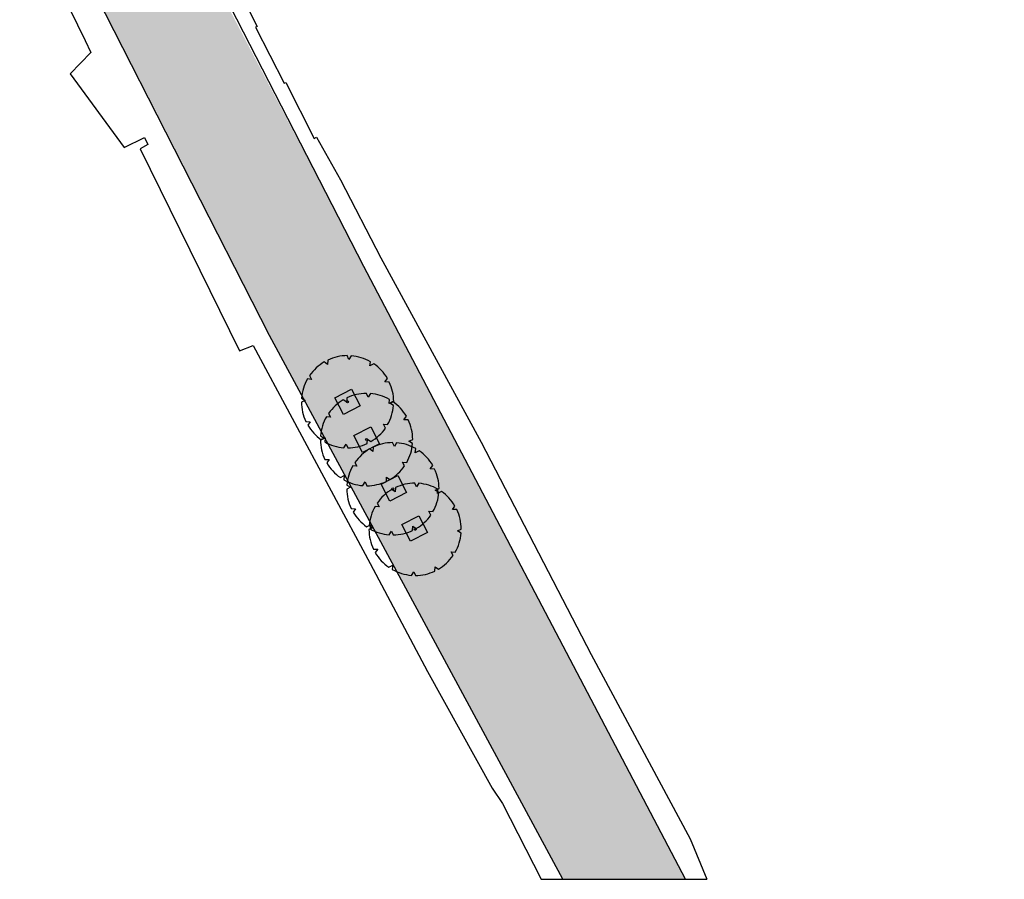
# Model space of a CAD drawing. Header units: metres. Extents: x 233585 to 233911, y 556986 to 557213.
# Tile 5 of 58: x 233813 to 233891, y 556996 to 557064. Entities that reach past the tile are written whole.
import ezdxf

# ---------------------------------------------------------------- set-up
doc = ezdxf.new("R2010")
doc.units = ezdxf.units.M
doc.layers.add('_D_Bomen1', color=7, linetype='Continuous', true_color=0x12f429)
for name, color, linetype in [('_D_Buildings', 4, 'Continuous'), ('_D_Design lines', 5, 'Continuous'), ('_D_Hatch_Brick', 7, 'Continuous'), ('_D_Hatches_materials', 253, 'Continuous'), ('_D_meub boomrooster', 1, 'Continuous')]:
    doc.layers.add(name, color=color, linetype=linetype)

# ---------------------------------------------------------------- blocks, each defined once
blk = doc.blocks.new('*U2')
at = {"color": 0, "linetype": 'ByBlock', "lineweight": -2}
for p, q in [((-182.5, 316.1), (-181.2, 282)), ((-15.9, 334.8), (-31.8, 363.7)), ((0, 365), (-15.9, 334.8)), ((153.7, 297.9), (154.3, 330.8)), ((182.5, 316.1), (153.7, 297.9)), ((-181.2, 282), (-209.4, 299)), ((-316.1, 182.5), (-297.9, 153.7)), ((282, 181.2), (299, 209.4)), ((316.1, 182.5), (282, 181.2)), ((-297.9, 153.7), (-330.8, 154.3)), ((-365, 0), (-334.8, -15.9)), ((334.8, 15.9), (363.7, 31.8)), ((365, 0), (334.8, 15.9)), ((-334.8, -15.9), (-363.7, -31.8)), ((316.1, -182.5), (297.9, -153.7)), ((297.9, -153.7), (330.8, -154.3)), ((-316.1, -182.5), (-282, -181.2)), ((-282, -181.2), (-299, -209.4)), ((-182.5, -316.1), (-153.7, -297.9)), ((-153.7, -297.9), (-154.3, -330.8)), ((182.5, -316.1), (181.2, -282)), ((181.2, -282), (209.4, -299)), ((0, -365), (15.9, -334.8)), ((15.9, -334.8), (31.8, -363.7))]:
    blk.add_line(p, q, dxfattribs=at)
blk.add_circle((0, 0), 7.61, dxfattribs=at)
for start, end in [(95, 120), (65, 90), (35, 60), (125, 150), (5, 30), (155, 180), (185, 210), (335, 359.99994), (215, 240), (305, 330), (245, 270), (275, 300)]:
    blk.add_arc((0, 0), 365, start, end, dxfattribs=at)
blk = doc.blocks.new('Boomroster')
at = {"layer": '_D_meub boomrooster', "true_color": 0xffffff}
h = blk.add_hatch(color=7, dxfattribs=at)
h.dxf.hatch_style = 1
h.paths.add_polyline_path([(49.842, 0.25), (48.342, 0.25), (48.342, 1.75), (49.842, 1.75)])
at = {"layer": '_D_meub boomrooster'}
blk.add_lwpolyline([(49.842, 0.25), (48.342, 0.25), (48.342, 1.75), (49.842, 1.75)], close=True, dxfattribs=at)

msp = doc.modelspace()

# ---------------------------------------------------------------- hatches: boundary and pattern name
at = {"layer": '_D_Hatch_Brick', "true_color": 0xe7d8d3}
h = msp.add_hatch(dxfattribs=at)
h.set_pattern_fill('207_69_KEPERV', color=254, scale=0.001, angle=90, pattern_type=2)
h.set_pattern_definition([(115.32957, (233765.316856, 557067.03655), (-0.09188635, 0.03284658), [0.276, -0.069, -0.069]), (205.32957, (233765.37922, 557067.06607), (-0.09188635, 0.03284658), [0.276, -0.138])])
edge = h.paths.add_edge_path()
edge.add_line((233755.843, 557059.831), (233755.839, 557059.828))
edge.add_line((233755.839, 557059.828), (233756.161, 557059.444))
edge.add_line((233756.161, 557059.444), (233758.415, 557056.694))
edge.add_arc((233770.281, 557040.594), 20, 115.32957, 126.38949, ccw=False)
edge.add_line((233761.724, 557058.671), (233818.575, 557085.664))
edge.add_line((233818.575, 557085.664), (233818.575, 557085.664))
edge.add_line((233818.575, 557085.664), (233814.861, 557093.531))
edge.add_line((233814.861, 557093.531), (233811.942, 557092.15))
edge.add_line((233811.942, 557092.15), (233810.32, 557095.336))
edge.add_line((233810.32, 557095.336), (233807.034, 557093.66))
edge.add_line((233807.034, 557093.66), (233811.116, 557085.652))
edge.add_line((233811.116, 557085.652), (233760.561, 557061.722))
edge.add_line((233760.561, 557061.722), (233756.45, 557076.697))
edge.add_line((233756.45, 557076.697), (233751.383, 557075.309))
edge.add_line((233751.383, 557075.309), (233751.383, 557075.308))
edge.add_line((233751.383, 557075.308), (233752.97, 557069.575))
edge.add_arc((233752.19, 557065.542), 4.108, -50.46788, 79.06023, ccw=False)
edge.add_line((233754.805, 557062.374), (233740.351, 557050.525))
edge.add_line((233740.351, 557050.525), (233740.998, 557049.762))
edge.add_line((233740.998, 557049.762), (233754.813, 557061.088))
edge.add_line((233754.813, 557061.088), (233755.843, 557059.831))
h = msp.add_hatch(dxfattribs=at)
h.set_pattern_fill('207_69_KEPERV', color=254, scale=0.001, angle=90, pattern_type=2)
h.set_pattern_definition([(90, (0, 0), (-0.069, 0.069), [0.276, -0.069, -0.069]), (180, (0.069, -4e-18), (-0.069, 0.069), [0.276, -0.138])])
h.paths.add_polyline_path([(233821.103, 557081.021), (233816.602, 557078.711), (233865.461, 556995.634), (233823.966, 557074.831)])
h.paths.add_polyline_path([(233816.602, 557078.711), (233813.085, 557076.905), (233824.577, 557054.472), (233832.601, 557038.621), (233855.8, 556995.634), (233865.461, 556995.634)])

# ---------------------------------------------------------------- linework, layer by layer
at = {"layer": '_D_Buildings'}
for points in [[(233836.818, 557089.995), (233832.232, 557087.458), (233832.144, 557087.556), (233823.79, 557082.887), (233823.077, 557080.577), (233825.614, 557075.877), (233825.816, 557075.982), (233826.647, 557074.377), (233826.222, 557074.161), (233829.626, 557067.626), (233829.368, 557067.495), (233831.615, 557063.065)], [(233813.226, 557071.722), (233818.016, 557061.946), (233818.46, 557061.007), (233816.825, 557059.33), (233821.102, 557053.493), (233822.692, 557054.289), (233822.975, 557053.724), (233822.36, 557053.393), (233830.208, 557037.416), (233831.309, 557037.846), (233840.56, 557020.602), (233845.093, 557012.055), (233850.215, 557002.839), (233851.027, 557001.637), (233854.084, 556995.634)], [(233831.615, 557063.065), (233831.488, 557063.001), (233833.752, 557058.57), (233833.882, 557058.635), (233836.138, 557054.213), (233836.308, 557054.3), (233838.218, 557050.935), (233841.394, 557044.774), (233849.338, 557030.206), (233858.027, 557013.416), (233865.863, 556998.839), (233867.191, 556995.634)]]:
    msp.add_lwpolyline(points, dxfattribs=at)
at = {"layer": '_D_Design lines'}
msp.add_lwpolyline([(233865.497, 556995.634), (233840.062, 557044.083), (233820.5, 557082.194), (233840.959, 557093.628), (233852.251, 557098.172), (233878.272, 557106.936), (233890.718, 557109.854)], dxfattribs=at)
msp.add_lwpolyline([(233855.8, 556995.634), (233832.601, 557038.621), (233812.11, 557078.818), (233787.297, 557069.065, 0.016897), (233786.057, 557068.529), (233764.789, 557058.462, 0.06407), (233760.492, 557055.707), (233756.189, 557052.097), (233758.673, 557049.078), (233741.292, 557034.97)], format="xyb", dxfattribs=at)
at = {"layer": '_D_Hatches_materials', "color": 254, "true_color": 0xe7d8d3}
msp.add_lwpolyline([(233854.084, 556995.634), (233867.191, 556995.634)], dxfattribs=at)

# ---------------------------------------------------------------- block references
at = {"layer": '_D_Bomen1', "xscale": 0.00999999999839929, "yscale": 0.00999999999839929, "zscale": 0.00999999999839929, "rotation": 25.32957192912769}
for p in [(233838.766, 557033.388), (233840.273, 557030.397), (233842.354, 557026.511), (233844.112, 557023.304)]:
    msp.add_blockref('*U2', p, dxfattribs=at)
at = {"layer": '_D_meub boomrooster', "rotation": 27.20624553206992}
for p in [(233795.562, 557010.054), (233797.069, 557007.063), (233799.219, 557003.21), (233800.874, 557000.038)]:
    msp.add_blockref('Boomroster', p, dxfattribs=at)

doc.saveas('drawing.dxf')
